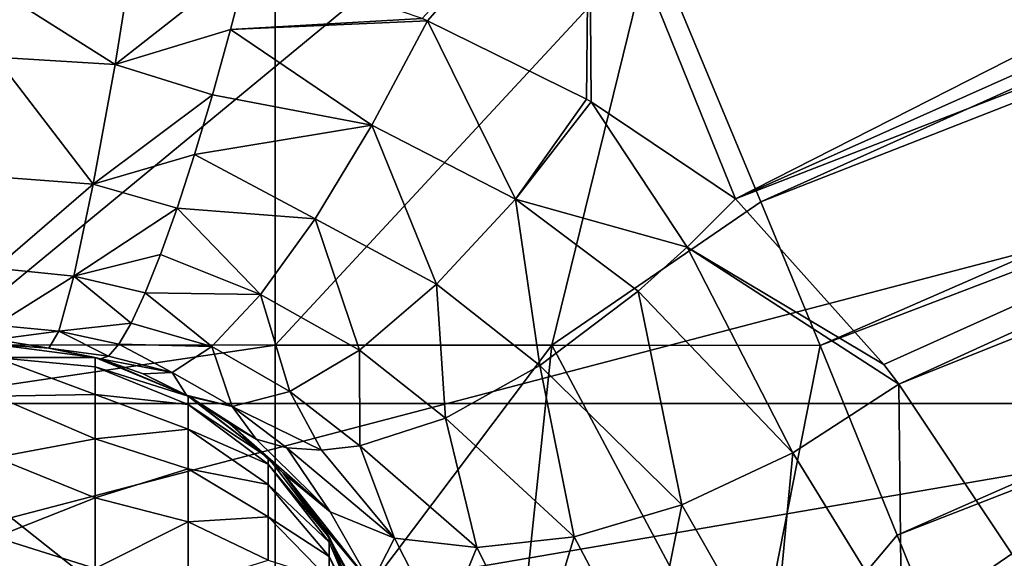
# Model space of a CAD drawing. Header units: millimetres. Extents: x -25 to 64, y -3 to 358.
# Tile 116 of 256: x 40.119 to 40.885, y 105.334 to 105.753. Entities that reach past the tile are written whole.
import ezdxf

# ---------------------------------------------------------------- set-up
doc = ezdxf.new("R2010")
doc.units = ezdxf.units.MM
doc.header["$LTSCALE"] = 52.148148
for name, color, linetype in [('106', 7, 'CONTINUOUS'), ('107', 7, 'CONTINUOUS'), ('112', 7, 'CONTINUOUS'), ('200', 7, 'CONTINUOUS'), ('201', 7, 'CONTINUOUS'), ('202', 7, 'CONTINUOUS'), ('203', 7, 'CONTINUOUS'), ('204', 7, 'CONTINUOUS'), ('207', 7, 'CONTINUOUS'), ('208', 7, 'CONTINUOUS'), ('228', 7, 'CONTINUOUS'), ('232', 7, 'CONTINUOUS'), ('236', 7, 'CONTINUOUS'), ('237', 7, 'CONTINUOUS')]:
    doc.layers.add(name, color=color, linetype=linetype)

msp = doc.modelspace()

# ---------------------------------------------------------------- linework, layer by layer
at = {"layer": '106', "color": 7, "linetype": 'CONTINUOUS'}
for points in [[(40.61077, 105.81525, -4.35622), (43.55105, 106.89467, -4.31262), (40.69583, 105.61094, -4.25129), (40.61077, 105.81525, -4.35622)], [(43.55105, 106.89467, -4.31262), (43.60903, 106.75118, -4.23205), (40.69583, 105.61094, -4.25129), (43.55105, 106.89467, -4.31262)], [(40.69583, 105.61094, -4.25129), (43.60903, 106.75118, -4.23205), (40.74192, 105.49907, -4.17888), (40.69583, 105.61094, -4.25129)], [(43.60903, 106.75118, -4.23205), (43.66415, 106.61474, -4.1383), (40.74192, 105.49907, -4.17888), (43.60903, 106.75118, -4.23205)], [(40.74192, 105.49907, -4.17888), (43.66415, 106.61474, -4.1383), (40.80208, 105.35162, -4.06433), (40.74192, 105.49907, -4.17888)], [(43.66415, 106.61474, -4.1383), (43.71601, 106.4864, -4.03209), (40.80208, 105.35162, -4.06433), (43.66415, 106.61474, -4.1383)], [(40.80208, 105.35162, -4.06433), (43.71601, 106.4864, -4.03209), (40.85858, 105.21149, -3.93099), (40.80208, 105.35162, -4.06433)], [(43.71601, 106.4864, -4.03209), (43.7642, 106.36713, -3.91421), (40.85858, 105.21149, -3.93099), (43.71601, 106.4864, -4.03209)], [(40.85858, 105.21149, -3.93099), (43.7642, 106.36713, -3.91421), (40.89259, 105.12615, -3.83513), (40.85858, 105.21149, -3.93099)]]:
    msp.add_3dface(points, dxfattribs=at)
at = {"layer": '107', "color": 7, "linetype": 'CONTINUOUS'}
for points in [[(40.61077, 105.81525, -4.35622), (40.31787, 105.4994, -4.2317), (40.31787, 105.81563, -4.37927), (40.61077, 105.81525, -4.35622)], [(40.61077, 105.81525, -4.35622), (40.53319, 105.4994, -4.21826), (40.31787, 105.4994, -4.2317), (40.61077, 105.81525, -4.35622)], [(40.61077, 105.81525, -4.35622), (40.69583, 105.61094, -4.25129), (40.53319, 105.4994, -4.21826), (40.61077, 105.81525, -4.35622)], [(40.69583, 105.61094, -4.25129), (40.74192, 105.49907, -4.17888), (40.53319, 105.4994, -4.21826), (40.69583, 105.61094, -4.25129)], [(40.50311, 105.21362, -4.02017), (40.31787, 105.21362, -4.03142), (40.53319, 105.4994, -4.21826), (40.50311, 105.21362, -4.02017)], [(40.53319, 105.4994, -4.21826), (40.31787, 105.21362, -4.03142), (40.31787, 105.4994, -4.2317), (40.53319, 105.4994, -4.21826)], [(40.68562, 105.21362, -3.98661), (40.50311, 105.21362, -4.02017), (40.53319, 105.4994, -4.21826), (40.68562, 105.21362, -3.98661)], [(40.74192, 105.49907, -4.17888), (40.68562, 105.21362, -3.98661), (40.53319, 105.4994, -4.21826), (40.74192, 105.49907, -4.17888)], [(40.74192, 105.49907, -4.17888), (40.80208, 105.35162, -4.06433), (40.68562, 105.21362, -3.98661), (40.74192, 105.49907, -4.17888)], [(40.80208, 105.35162, -4.06433), (40.85858, 105.21149, -3.93099), (40.68562, 105.21362, -3.98661), (40.80208, 105.35162, -4.06433)]]:
    msp.add_3dface(points, dxfattribs=at)
at = {"layer": '112', "color": 7, "linetype": 'CONTINUOUS'}
for points in [[(38.4, 105.81793, -4.3801), (40.31787, 105.81563, -4.37927), (38.4, 105.50151, -4.23292), (38.4, 105.81793, -4.3801)], [(40.31787, 105.81563, -4.37927), (40.31787, 105.4994, -4.2317), (38.4, 105.50151, -4.23292), (40.31787, 105.81563, -4.37927)], [(38.4, 105.50151, -4.23292), (40.31787, 105.4994, -4.2317), (38.4, 105.21549, -4.03299), (38.4, 105.50151, -4.23292)], [(40.31787, 105.4994, -4.2317), (40.31787, 105.21362, -4.03142), (38.4, 105.21549, -4.03299), (40.31787, 105.4994, -4.2317)]]:
    msp.add_3dface(points, dxfattribs=at)
at = {"layer": '200', "color": 7, "linetype": 'CONTINUOUS'}
for points in [[(40.21007, 105.82303, 4.38194), (40.1, 105.77672, 4.36159), (40.19324, 105.71784, 4.32904), (40.21007, 105.82303, 4.38194)], [(40.29733, 105.79947, 4.3733), (40.21007, 105.82303, 4.38194), (40.19324, 105.71784, 4.32904), (40.29733, 105.79947, 4.3733)], [(40.28311, 105.74512, 4.34879), (40.29733, 105.79947, 4.3733), (40.19324, 105.71784, 4.32904), (40.28311, 105.74512, 4.34879)], [(40.1, 105.77672, 4.36159), (40.1, 105.72347, 4.33079), (40.19324, 105.71784, 4.32904), (40.1, 105.77672, 4.36159)], [(40.2689, 105.69424, 4.31774), (40.28311, 105.74512, 4.34879), (40.19324, 105.71784, 4.32904), (40.2689, 105.69424, 4.31774)], [(40.1, 105.72347, 4.33079), (40.1, 105.63029, 4.25083), (40.17618, 105.62458, 4.2485), (40.1, 105.72347, 4.33079)], [(40.1, 105.72347, 4.33079), (40.17618, 105.62458, 4.2485), (40.19324, 105.71784, 4.32904), (40.1, 105.72347, 4.33079)], [(40.17618, 105.62458, 4.2485), (40.2689, 105.69424, 4.31774), (40.19324, 105.71784, 4.32904), (40.17618, 105.62458, 4.2485)], [(40.25491, 105.64765, 4.28053), (40.2689, 105.69424, 4.31774), (40.17618, 105.62458, 4.2485), (40.25491, 105.64765, 4.28053)], [(40.24136, 105.60602, 4.23771), (40.25491, 105.64765, 4.28053), (40.17618, 105.62458, 4.2485), (40.24136, 105.60602, 4.23771)], [(40.1, 105.63029, 4.25083), (40.1, 105.55939, 4.15057), (40.17618, 105.62458, 4.2485), (40.1, 105.63029, 4.25083)], [(40.1, 105.55939, 4.15057), (40.16104, 105.55318, 4.14536), (40.17618, 105.62458, 4.2485), (40.1, 105.55939, 4.15057)], [(40.16104, 105.55318, 4.14536), (40.24136, 105.60602, 4.23771), (40.17618, 105.62458, 4.2485), (40.16104, 105.55318, 4.14536)], [(40.22847, 105.56997, 4.18991), (40.24136, 105.60602, 4.23771), (40.16104, 105.55318, 4.14536), (40.22847, 105.56997, 4.18991)], [(40.21647, 105.54003, 4.13785), (40.22847, 105.56997, 4.18991), (40.16104, 105.55318, 4.14536), (40.21647, 105.54003, 4.13785)], [(40.1, 105.55939, 4.15057), (40.1, 105.51508, 4.03607), (40.16104, 105.55318, 4.14536), (40.1, 105.55939, 4.15057)], [(40.1, 105.51508, 4.03607), (40.14922, 105.51028, 4.02925), (40.16104, 105.55318, 4.14536), (40.1, 105.51508, 4.03607)], [(40.14922, 105.51028, 4.02925), (40.2056, 105.51664, 4.08231), (40.16104, 105.55318, 4.14536), (40.14922, 105.51028, 4.02925)], [(40.2056, 105.51664, 4.08231), (40.21647, 105.54003, 4.13785), (40.16104, 105.55318, 4.14536), (40.2056, 105.51664, 4.08231)], [(40.1, 105.51508, 4.03607), (40.1, 105.50378, 3.9756), (40.14922, 105.51028, 4.02925), (40.1, 105.51508, 4.03607)], [(40.19605, 105.50015, 4.0241), (40.2056, 105.51664, 4.08231), (40.14922, 105.51028, 4.02925), (40.19605, 105.50015, 4.0241)], [(40.1, 105.50378, 3.9756), (40.14147, 105.49712, 3.91148), (40.14922, 105.51028, 4.02925), (40.1, 105.50378, 3.9756)], [(40.14147, 105.49712, 3.91148), (40.18803, 105.49077, 3.96407), (40.14922, 105.51028, 4.02925), (40.14147, 105.49712, 3.91148)], [(40.18803, 105.49077, 3.96407), (40.19605, 105.50015, 4.0241), (40.14922, 105.51028, 4.02925), (40.18803, 105.49077, 3.96407)], [(40.1, 105.50378, 3.9756), (40.1, 105.5, 3.91421), (40.14147, 105.49712, 3.91148), (40.1, 105.50378, 3.9756)], [(40.1817, 105.48866, 3.90316), (40.18803, 105.49077, 3.96407), (40.14147, 105.49712, 3.91148), (40.1817, 105.48866, 3.90316)]]:
    msp.add_3dface(points, dxfattribs=at)
at = {"layer": '201', "color": 7, "linetype": 'CONTINUOUS'}
for points in [[(40.29733, 105.79947, 4.3733), (40.28311, 105.74512, 4.34879), (40.43218, 105.75349, 4.35194), (40.29733, 105.79947, 4.3733)], [(40.28311, 105.74512, 4.34879), (40.43624, 105.75181, 4.351), (40.43218, 105.75349, 4.35194), (40.28311, 105.74512, 4.34879)], [(40.28311, 105.74512, 4.34879), (40.39313, 105.67065, 4.31001), (40.43624, 105.75181, 4.351), (40.28311, 105.74512, 4.34879)], [(40.39313, 105.67065, 4.31001), (40.50492, 105.61312, 4.27389), (40.43624, 105.75181, 4.351), (40.39313, 105.67065, 4.31001)], [(40.50492, 105.61312, 4.27389), (40.5602, 105.69072, 4.31283), (40.43624, 105.75181, 4.351), (40.50492, 105.61312, 4.27389)], [(40.28311, 105.74512, 4.34879), (40.2689, 105.69424, 4.31774), (40.39313, 105.67065, 4.31001), (40.28311, 105.74512, 4.34879)], [(40.2689, 105.69424, 4.31774), (40.25491, 105.64765, 4.28053), (40.39313, 105.67065, 4.31001), (40.2689, 105.69424, 4.31774)], [(40.50492, 105.61312, 4.27389), (40.5637, 105.68869, 4.31145), (40.5602, 105.69072, 4.31283), (40.50492, 105.61312, 4.27389)], [(40.50492, 105.61312, 4.27389), (40.63852, 105.57579, 4.24174), (40.5637, 105.68869, 4.31145), (40.50492, 105.61312, 4.27389)], [(40.63852, 105.57579, 4.24174), (40.67609, 105.6134, 4.25659), (40.5637, 105.68869, 4.31145), (40.63852, 105.57579, 4.24174)], [(40.25491, 105.64765, 4.28053), (40.34878, 105.59776, 4.24922), (40.39313, 105.67065, 4.31001), (40.25491, 105.64765, 4.28053)], [(40.34878, 105.59776, 4.24922), (40.44335, 105.54678, 4.21591), (40.39313, 105.67065, 4.31001), (40.34878, 105.59776, 4.24922)], [(40.44335, 105.54678, 4.21591), (40.50492, 105.61312, 4.27389), (40.39313, 105.67065, 4.31001), (40.44335, 105.54678, 4.21591)], [(40.25491, 105.64765, 4.28053), (40.24136, 105.60602, 4.23771), (40.34878, 105.59776, 4.24922), (40.25491, 105.64765, 4.28053)], [(40.44335, 105.54678, 4.21591), (40.52389, 105.48349, 4.16736), (40.50492, 105.61312, 4.27389), (40.44335, 105.54678, 4.21591)], [(40.60031, 105.54131, 4.22177), (40.63852, 105.57579, 4.24174), (40.50492, 105.61312, 4.27389), (40.60031, 105.54131, 4.22177)], [(40.52389, 105.48349, 4.16736), (40.60031, 105.54131, 4.22177), (40.50492, 105.61312, 4.27389), (40.52389, 105.48349, 4.16736)], [(40.24136, 105.60602, 4.23771), (40.22847, 105.56997, 4.18991), (40.30626, 105.53896, 4.17108), (40.24136, 105.60602, 4.23771)], [(40.24136, 105.60602, 4.23771), (40.30626, 105.53896, 4.17108), (40.34878, 105.59776, 4.24922), (40.24136, 105.60602, 4.23771)], [(40.30626, 105.53896, 4.17108), (40.38331, 105.49549, 4.13968), (40.34878, 105.59776, 4.24922), (40.30626, 105.53896, 4.17108)], [(40.38331, 105.49549, 4.13968), (40.44335, 105.54678, 4.21591), (40.34878, 105.59776, 4.24922), (40.38331, 105.49549, 4.13968)], [(40.22847, 105.56997, 4.18991), (40.21647, 105.54003, 4.13785), (40.30626, 105.53896, 4.17108), (40.22847, 105.56997, 4.18991)], [(40.38331, 105.49549, 4.13968), (40.45049, 105.44274, 4.09594), (40.44335, 105.54678, 4.21591), (40.38331, 105.49549, 4.13968)], [(40.45049, 105.44274, 4.09594), (40.52389, 105.48349, 4.16736), (40.44335, 105.54678, 4.21591), (40.45049, 105.44274, 4.09594)], [(40.21647, 105.54003, 4.13785), (40.2056, 105.51664, 4.08231), (40.26848, 105.4985, 4.08055), (40.21647, 105.54003, 4.13785)], [(40.21647, 105.54003, 4.13785), (40.26848, 105.4985, 4.08055), (40.30626, 105.53896, 4.17108), (40.21647, 105.54003, 4.13785)], [(40.26848, 105.4985, 4.08055), (40.32914, 105.46335, 4.05017), (40.30626, 105.53896, 4.17108), (40.26848, 105.4985, 4.08055)], [(40.32914, 105.46335, 4.05017), (40.38331, 105.49549, 4.13968), (40.30626, 105.53896, 4.17108), (40.32914, 105.46335, 4.05017)], [(40.2056, 105.51664, 4.08231), (40.19605, 105.50015, 4.0241), (40.26848, 105.4985, 4.08055), (40.2056, 105.51664, 4.08231)], [(40.19605, 105.50015, 4.0241), (40.18803, 105.49077, 3.96407), (40.23768, 105.47816, 3.98408), (40.19605, 105.50015, 4.0241)], [(40.19605, 105.50015, 4.0241), (40.23768, 105.47816, 3.98408), (40.26848, 105.4985, 4.08055), (40.19605, 105.50015, 4.0241)], [(40.23768, 105.47816, 3.98408), (40.28435, 105.45176, 3.95415), (40.26848, 105.4985, 4.08055), (40.23768, 105.47816, 3.98408)], [(40.28435, 105.45176, 3.95415), (40.32914, 105.46335, 4.05017), (40.26848, 105.4985, 4.08055), (40.28435, 105.45176, 3.95415)], [(40.18803, 105.49077, 3.96407), (40.1817, 105.48866, 3.90316), (40.23768, 105.47816, 3.98408), (40.18803, 105.49077, 3.96407)], [(40.32914, 105.46335, 4.05017), (40.38371, 105.42106, 4.011), (40.38331, 105.49549, 4.13968), (40.32914, 105.46335, 4.05017)], [(40.38371, 105.42106, 4.011), (40.45049, 105.44274, 4.09594), (40.38331, 105.49549, 4.13968), (40.38371, 105.42106, 4.011)], [(40.23768, 105.47816, 3.98408), (40.1817, 105.48866, 3.90316), (40.21497, 105.47709, 3.88826), (40.23768, 105.47816, 3.98408)], [(40.21497, 105.47709, 3.88826), (40.24867, 105.46057, 3.86086), (40.23768, 105.47816, 3.98408), (40.21497, 105.47709, 3.88826)], [(40.24867, 105.46057, 3.86086), (40.28435, 105.45176, 3.95415), (40.23768, 105.47816, 3.98408), (40.24867, 105.46057, 3.86086)], [(40.25076, 105.45937, 3.85868), (40.28435, 105.45176, 3.95415), (40.24867, 105.46057, 3.86086), (40.25076, 105.45937, 3.85868)], [(40.28245, 105.43814, 3.81745), (40.30288, 105.42632, 3.86732), (40.25076, 105.45937, 3.85868), (40.28245, 105.43814, 3.81745)], [(40.25076, 105.45937, 3.85868), (40.30288, 105.42632, 3.86732), (40.28435, 105.45176, 3.95415), (40.25076, 105.45937, 3.85868)], [(40.28435, 105.45176, 3.95415), (40.35383, 105.41773, 3.96474), (40.32914, 105.46335, 4.05017), (40.28435, 105.45176, 3.95415)], [(40.35383, 105.41773, 3.96474), (40.38371, 105.42106, 4.011), (40.32914, 105.46335, 4.05017), (40.35383, 105.41773, 3.96474)], [(40.32678, 105.41949, 3.91665), (40.35383, 105.41773, 3.96474), (40.28435, 105.45176, 3.95415), (40.32678, 105.41949, 3.91665)], [(40.30288, 105.42632, 3.86732), (40.32678, 105.41949, 3.91665), (40.28435, 105.45176, 3.95415), (40.30288, 105.42632, 3.86732)]]:
    msp.add_3dface(points, dxfattribs=at)
at = {"layer": '202', "color": 7, "linetype": 'CONTINUOUS'}
for points in [[(40.43218, 105.75349, 4.35194), (40.43624, 105.75181, 4.351), (40.56231, 105.895, 4.39056), (40.43218, 105.75349, 4.35194)], [(40.43624, 105.75181, 4.351), (40.5602, 105.69072, 4.31283), (40.56231, 105.895, 4.39056), (40.43624, 105.75181, 4.351)], [(40.5602, 105.69072, 4.31283), (40.5637, 105.68869, 4.31145), (40.56231, 105.895, 4.39056), (40.5602, 105.69072, 4.31283)], [(40.5637, 105.68869, 4.31145), (40.67609, 105.6134, 4.25659), (40.56231, 105.895, 4.39056), (40.5637, 105.68869, 4.31145)]]:
    msp.add_3dface(points, dxfattribs=at)
at = {"layer": '203', "color": 7, "linetype": 'CONTINUOUS'}
for points in [[(40.56231, 105.895, 4.39056), (40.67609, 105.6134, 4.25659), (43.49067, 107.04413, 4.37939), (40.56231, 105.895, 4.39056)], [(43.49067, 107.04413, 4.37939), (40.67609, 105.6134, 4.25659), (43.55105, 106.89467, 4.31262), (43.49067, 107.04413, 4.37939)], [(43.55105, 106.89467, 4.31262), (40.67609, 105.6134, 4.25659), (43.60903, 106.75118, 4.23205), (43.55105, 106.89467, 4.31262)], [(40.67609, 105.6134, 4.25659), (40.7915, 105.48446, 4.15765), (43.60903, 106.75118, 4.23205), (40.67609, 105.6134, 4.25659)], [(40.7915, 105.48446, 4.15765), (40.80337, 105.46897, 4.1448), (43.60903, 106.75118, 4.23205), (40.7915, 105.48446, 4.15765)], [(43.60903, 106.75118, 4.23205), (40.80337, 105.46897, 4.1448), (43.66415, 106.61474, 4.1383), (43.60903, 106.75118, 4.23205)], [(40.80337, 105.46897, 4.1448), (40.8913, 105.33713, 4.02583), (43.66415, 106.61474, 4.1383), (40.80337, 105.46897, 4.1448)]]:
    msp.add_3dface(points, dxfattribs=at)
at = {"layer": '204', "color": 7, "linetype": 'CONTINUOUS'}
for points in [[(40.67609, 105.6134, 4.25659), (40.63852, 105.57579, 4.24174), (40.7915, 105.48446, 4.15765), (40.67609, 105.6134, 4.25659)], [(40.63852, 105.57579, 4.24174), (40.60031, 105.54131, 4.22177), (40.72077, 105.4156, 4.1194), (40.63852, 105.57579, 4.24174)], [(40.63852, 105.57579, 4.24174), (40.80337, 105.46897, 4.1448), (40.7915, 105.48446, 4.15765), (40.63852, 105.57579, 4.24174)], [(40.80337, 105.46897, 4.1448), (40.63852, 105.57579, 4.24174), (40.72077, 105.4156, 4.1194), (40.80337, 105.46897, 4.1448)], [(40.60031, 105.54131, 4.22177), (40.52389, 105.48349, 4.16736), (40.63427, 105.37518, 4.07744), (40.60031, 105.54131, 4.22177)], [(40.60031, 105.54131, 4.22177), (40.63427, 105.37518, 4.07744), (40.72077, 105.4156, 4.1194), (40.60031, 105.54131, 4.22177)], [(40.52389, 105.48349, 4.16736), (40.45049, 105.44274, 4.09594), (40.55052, 105.35029, 4.02052), (40.52389, 105.48349, 4.16736)], [(40.52389, 105.48349, 4.16736), (40.55052, 105.35029, 4.02052), (40.63427, 105.37518, 4.07744), (40.52389, 105.48349, 4.16736)], [(40.80544, 105.27816, 3.9916), (40.80337, 105.46897, 4.1448), (40.72077, 105.4156, 4.1194), (40.80544, 105.27816, 3.9916)], [(40.8913, 105.33713, 4.02583), (40.80337, 105.46897, 4.1448), (40.80544, 105.27816, 3.9916), (40.8913, 105.33713, 4.02583)], [(40.30288, 105.42632, 3.86732), (40.28245, 105.43814, 3.81745), (40.36047, 105.36964, 3.80449), (40.30288, 105.42632, 3.86732)], [(40.28245, 105.43814, 3.81745), (40.32388, 105.3997, 3.73344), (40.36047, 105.36964, 3.80449), (40.28245, 105.43814, 3.81745)], [(40.45049, 105.44274, 4.09594), (40.38371, 105.42106, 4.011), (40.47474, 105.342, 3.9527), (40.45049, 105.44274, 4.09594)], [(40.45049, 105.44274, 4.09594), (40.47474, 105.342, 3.9527), (40.55052, 105.35029, 4.02052), (40.45049, 105.44274, 4.09594)], [(40.32678, 105.41949, 3.91665), (40.30288, 105.42632, 3.86732), (40.36047, 105.36964, 3.80449), (40.32678, 105.41949, 3.91665)], [(40.38371, 105.42106, 4.011), (40.35383, 105.41773, 3.96474), (40.41075, 105.34932, 3.87904), (40.38371, 105.42106, 4.011)], [(40.38371, 105.42106, 4.011), (40.41075, 105.34932, 3.87904), (40.47474, 105.342, 3.9527), (40.38371, 105.42106, 4.011)], [(40.35383, 105.41773, 3.96474), (40.32678, 105.41949, 3.91665), (40.41075, 105.34932, 3.87904), (40.35383, 105.41773, 3.96474)], [(40.32678, 105.41949, 3.91665), (40.36047, 105.36964, 3.80449), (40.41075, 105.34932, 3.87904), (40.32678, 105.41949, 3.91665)], [(40.63427, 105.37518, 4.07744), (40.70523, 105.25103, 3.95637), (40.72077, 105.4156, 4.1194), (40.63427, 105.37518, 4.07744)], [(40.70523, 105.25103, 3.95637), (40.80544, 105.27816, 3.9916), (40.72077, 105.4156, 4.1194), (40.70523, 105.25103, 3.95637)], [(40.32656, 105.39665, 3.72633), (40.39238, 105.31378, 3.70042), (40.32388, 105.3997, 3.73344), (40.32656, 105.39665, 3.72633)], [(40.32388, 105.3997, 3.73344), (40.39238, 105.31378, 3.70042), (40.36047, 105.36964, 3.80449), (40.32388, 105.3997, 3.73344)], [(40.35398, 105.35966, 3.63326), (40.39238, 105.31378, 3.70042), (40.32656, 105.39665, 3.72633), (40.35398, 105.35966, 3.63326)], [(40.55052, 105.35029, 4.02052), (40.60793, 105.24185, 3.90518), (40.63427, 105.37518, 4.07744), (40.55052, 105.35029, 4.02052)], [(40.60793, 105.24185, 3.90518), (40.70523, 105.25103, 3.95637), (40.63427, 105.37518, 4.07744), (40.60793, 105.24185, 3.90518)], [(40.36047, 105.36964, 3.80449), (40.39238, 105.31378, 3.70042), (40.41075, 105.34932, 3.87904), (40.36047, 105.36964, 3.80449)], [(40.37469, 105.32061, 3.51989), (40.40616, 105.26611, 3.5742), (40.35398, 105.35966, 3.63326), (40.37469, 105.32061, 3.51989)], [(40.36089, 105.3481, 3.6015), (40.37469, 105.32061, 3.51989), (40.35398, 105.35966, 3.63326), (40.36089, 105.3481, 3.6015)], [(40.35398, 105.35966, 3.63326), (40.40616, 105.26611, 3.5742), (40.39238, 105.31378, 3.70042), (40.35398, 105.35966, 3.63326)], [(40.39238, 105.31378, 3.70042), (40.44773, 105.27623, 3.77189), (40.41075, 105.34932, 3.87904), (40.39238, 105.31378, 3.70042)], [(40.41075, 105.34932, 3.87904), (40.44773, 105.27623, 3.77189), (40.47474, 105.342, 3.9527), (40.41075, 105.34932, 3.87904)], [(40.47474, 105.342, 3.9527), (40.52041, 105.25096, 3.84193), (40.55052, 105.35029, 4.02052), (40.47474, 105.342, 3.9527)], [(40.52041, 105.25096, 3.84193), (40.60793, 105.24185, 3.90518), (40.55052, 105.35029, 4.02052), (40.52041, 105.25096, 3.84193)], [(40.44773, 105.27623, 3.77189), (40.52041, 105.25096, 3.84193), (40.47474, 105.342, 3.9527), (40.44773, 105.27623, 3.77189)], [(40.9006, 105.32103, 4.01003), (40.8913, 105.33713, 4.02583), (40.80544, 105.27816, 3.9916), (40.9006, 105.32103, 4.01003)]]:
    msp.add_3dface(points, dxfattribs=at)
at = {"layer": '207', "color": 7, "linetype": 'CONTINUOUS'}
for points in [[(40.14147, 105.49712, 3.91148), (40.1, 105.5, 3.91421), (40.17765, 105.48978, 2), (40.14147, 105.49712, 3.91148)], [(40.17765, 105.48978, 2), (40.1, 105.5, 3.91421), (40.1, 105.5, 2.95711), (40.17765, 105.48978, 2)], [(40.1, 105.5, 2.00001), (40.17765, 105.48978, 2), (40.1, 105.5, 2.95711), (40.1, 105.5, 2.00001)], [(40.1817, 105.48866, 3.90316), (40.14147, 105.49712, 3.91148), (40.17765, 105.48978, 2), (40.1817, 105.48866, 3.90316)], [(40.25007, 105.45977, 2), (40.1817, 105.48866, 3.90316), (40.17765, 105.48978, 2), (40.25007, 105.45977, 2)], [(40.21497, 105.47709, 3.88826), (40.1817, 105.48866, 3.90316), (40.25007, 105.45977, 2), (40.21497, 105.47709, 3.88826)], [(40.24867, 105.46057, 3.86086), (40.21497, 105.47709, 3.88826), (40.25007, 105.45977, 2), (40.24867, 105.46057, 3.86086)], [(40.25076, 105.45937, 3.85868), (40.24867, 105.46057, 3.86086), (40.25007, 105.45977, 2), (40.25076, 105.45937, 3.85868)], [(40.31224, 105.41202, 2), (40.25076, 105.45937, 3.85868), (40.25007, 105.45977, 2), (40.31224, 105.41202, 2)], [(40.28245, 105.43814, 3.81745), (40.25076, 105.45937, 3.85868), (40.31224, 105.41202, 2), (40.28245, 105.43814, 3.81745)], [(40.32388, 105.3997, 3.73344), (40.28245, 105.43814, 3.81745), (40.31224, 105.41202, 2), (40.32388, 105.3997, 3.73344)], [(40.35993, 105.3498, 2), (40.32388, 105.3997, 3.73344), (40.31224, 105.41202, 2), (40.35993, 105.3498, 2)], [(40.32656, 105.39665, 3.72633), (40.32388, 105.3997, 3.73344), (40.35993, 105.3498, 2), (40.32656, 105.39665, 3.72633)], [(40.35398, 105.35966, 3.63326), (40.32656, 105.39665, 3.72633), (40.35993, 105.3498, 2), (40.35398, 105.35966, 3.63326)], [(40.36089, 105.3481, 3.6015), (40.35398, 105.35966, 3.63326), (40.35993, 105.3498, 2), (40.36089, 105.3481, 3.6015)], [(40.38986, 105.27734, 2), (40.36089, 105.3481, 3.6015), (40.35993, 105.3498, 2), (40.38986, 105.27734, 2)], [(40.37469, 105.32061, 3.51989), (40.36089, 105.3481, 3.6015), (40.38986, 105.27734, 2), (40.37469, 105.32061, 3.51989)]]:
    msp.add_3dface(points, dxfattribs=at)
at = {"layer": '208', "color": 7, "linetype": 'CONTINUOUS'}
for points in [[(40.17765, 105.48978, 2), (40.1, 105.5, 2.00001), (40.1, 105.48978, 1.92235), (40.17765, 105.48978, 2)], [(40.17765, 105.48251, 1.93552), (40.17765, 105.48978, 2), (40.1, 105.48978, 1.92235), (40.17765, 105.48251, 1.93552)], [(40.17765, 105.46108, 1.87427), (40.17765, 105.48251, 1.93552), (40.1, 105.48978, 1.92235), (40.17765, 105.46108, 1.87427)], [(40.1, 105.45981, 1.85), (40.17765, 105.46108, 1.87427), (40.1, 105.48978, 1.92235), (40.1, 105.45981, 1.85)], [(40.25007, 105.45977, 2), (40.17765, 105.48978, 2), (40.17765, 105.48251, 1.93552), (40.25007, 105.45977, 2)], [(40.25007, 105.45977, 2), (40.17765, 105.48251, 1.93552), (40.25007, 105.45326, 1.9422), (40.25007, 105.45977, 2)], [(40.17765, 105.48251, 1.93552), (40.17765, 105.46108, 1.87427), (40.25007, 105.45326, 1.9422), (40.17765, 105.48251, 1.93552)], [(40.17765, 105.42656, 1.81933), (40.17765, 105.46108, 1.87427), (40.1, 105.45981, 1.85), (40.17765, 105.42656, 1.81933)], [(40.1, 105.41213, 1.78787), (40.17765, 105.42656, 1.81933), (40.1, 105.45981, 1.85), (40.1, 105.41213, 1.78787)], [(40.17765, 105.46108, 1.87427), (40.17765, 105.42656, 1.81933), (40.25007, 105.43404, 1.88729), (40.17765, 105.46108, 1.87427)], [(40.25007, 105.45326, 1.9422), (40.17765, 105.46108, 1.87427), (40.25007, 105.43404, 1.88729), (40.25007, 105.45326, 1.9422)], [(40.31224, 105.41202, 2), (40.25007, 105.45977, 2), (40.25007, 105.45326, 1.9422), (40.31224, 105.41202, 2)], [(40.31224, 105.41202, 2), (40.25007, 105.45326, 1.9422), (40.31224, 105.40671, 1.95282), (40.31224, 105.41202, 2)], [(40.25007, 105.45326, 1.9422), (40.25007, 105.43404, 1.88729), (40.31224, 105.40671, 1.95282), (40.25007, 105.45326, 1.9422)], [(40.25007, 105.43404, 1.88729), (40.17765, 105.42656, 1.81933), (40.25007, 105.4031, 1.83804), (40.25007, 105.43404, 1.88729)], [(40.25007, 105.43404, 1.88729), (40.25007, 105.4031, 1.83804), (40.31224, 105.39102, 1.90801), (40.25007, 105.43404, 1.88729)], [(40.31224, 105.40671, 1.95282), (40.25007, 105.43404, 1.88729), (40.31224, 105.39102, 1.90801), (40.31224, 105.40671, 1.95282)], [(40.17765, 105.38067, 1.77344), (40.17765, 105.42656, 1.81933), (40.1, 105.41213, 1.78787), (40.17765, 105.38067, 1.77344)], [(40.17765, 105.42656, 1.81933), (40.17765, 105.38067, 1.77344), (40.25007, 105.4031, 1.83804), (40.17765, 105.42656, 1.81933)], [(40.1, 105.35, 1.74019), (40.17765, 105.38067, 1.77344), (40.1, 105.41213, 1.78787), (40.1, 105.35, 1.74019)], [(40.35993, 105.3498, 2), (40.31224, 105.41202, 2), (40.31224, 105.40671, 1.95282), (40.35993, 105.3498, 2)], [(40.35993, 105.3498, 2), (40.31224, 105.40671, 1.95282), (40.35993, 105.34604, 1.96667), (40.35993, 105.3498, 2)], [(40.31224, 105.40671, 1.95282), (40.31224, 105.39102, 1.90801), (40.35993, 105.34604, 1.96667), (40.31224, 105.40671, 1.95282)], [(40.25007, 105.4031, 1.83804), (40.17765, 105.38067, 1.77344), (40.25007, 105.36196, 1.7969), (40.25007, 105.4031, 1.83804)], [(40.25007, 105.4031, 1.83804), (40.25007, 105.36196, 1.7969), (40.31224, 105.36576, 1.86781), (40.25007, 105.4031, 1.83804)], [(40.31224, 105.39102, 1.90801), (40.25007, 105.4031, 1.83804), (40.31224, 105.36576, 1.86781), (40.31224, 105.39102, 1.90801)], [(40.31224, 105.39102, 1.90801), (40.31224, 105.36576, 1.86781), (40.35993, 105.33496, 1.93501), (40.31224, 105.39102, 1.90801)], [(40.35993, 105.34604, 1.96667), (40.31224, 105.39102, 1.90801), (40.35993, 105.33496, 1.93501), (40.35993, 105.34604, 1.96667)], [(40.17765, 105.32573, 1.73892), (40.17765, 105.38067, 1.77344), (40.1, 105.35, 1.74019), (40.17765, 105.32573, 1.73892)], [(40.17765, 105.38067, 1.77344), (40.17765, 105.32573, 1.73892), (40.25007, 105.36196, 1.7969), (40.17765, 105.38067, 1.77344)], [(40.25007, 105.36196, 1.7969), (40.17765, 105.32573, 1.73892), (40.25007, 105.31271, 1.76596), (40.25007, 105.36196, 1.7969)], [(40.31224, 105.36576, 1.86781), (40.25007, 105.36196, 1.7969), (40.31224, 105.33219, 1.83424), (40.31224, 105.36576, 1.86781)], [(40.25007, 105.36196, 1.7969), (40.25007, 105.31271, 1.76596), (40.31224, 105.33219, 1.83424), (40.25007, 105.36196, 1.7969)], [(40.31224, 105.36576, 1.86781), (40.31224, 105.33219, 1.83424), (40.35993, 105.31712, 1.9066), (40.31224, 105.36576, 1.86781)], [(40.35993, 105.33496, 1.93501), (40.31224, 105.36576, 1.86781), (40.35993, 105.31712, 1.9066), (40.35993, 105.33496, 1.93501)], [(40.1, 105.27765, 1.71022), (40.17765, 105.32573, 1.73892), (40.1, 105.35, 1.74019), (40.1, 105.27765, 1.71022)], [(40.38986, 105.27734, 2), (40.35993, 105.3498, 2), (40.35993, 105.34604, 1.96667), (40.38986, 105.27734, 2)], [(40.38986, 105.27734, 2), (40.35993, 105.34604, 1.96667), (40.38986, 105.2754, 1.98279), (40.38986, 105.27734, 2)], [(40.35993, 105.34604, 1.96667), (40.35993, 105.33496, 1.93501), (40.38986, 105.2754, 1.98279), (40.35993, 105.34604, 1.96667)], [(40.35993, 105.33496, 1.93501), (40.35993, 105.31712, 1.9066), (40.38986, 105.26968, 1.96644), (40.35993, 105.33496, 1.93501)], [(40.38986, 105.2754, 1.98279), (40.35993, 105.33496, 1.93501), (40.38986, 105.26968, 1.96644), (40.38986, 105.2754, 1.98279)]]:
    msp.add_3dface(points, dxfattribs=at)
at = {"layer": '228', "color": 7, "linetype": 'CONTINUOUS', "true_color": 0xaaaaaa}
for points in [[(41.6, 106.77417, 11.94288), (41.6, 105.4541, 11.56257), (40, 106.77417, 11.94288), (41.6, 106.77417, 11.94288)], [(40, 106.77417, 11.94288), (41.6, 105.4541, 11.56257), (40, 105.4541, 11.56257), (40, 106.77417, 11.94288)], [(41.6, 105.4541, 11.56257), (41.6, 104.18491, 11.03686), (40, 105.4541, 11.56257), (41.6, 105.4541, 11.56257)], [(40, 105.4541, 11.56257), (41.6, 104.18491, 11.03686), (40, 104.18491, 11.03686), (40, 105.4541, 11.56257)]]:
    msp.add_3dface(points, dxfattribs=at)
at = {"layer": '232', "color": 7, "linetype": 'CONTINUOUS', "true_color": 0xaaaaaa}
for points in [[(41.6, 105.4541, -11.56257), (41.6, 106.77417, -11.94288), (40, 105.4541, -11.56257), (41.6, 105.4541, -11.56257)], [(41.6, 106.77417, -11.94288), (40, 106.77417, -11.94288), (40, 105.4541, -11.56257), (41.6, 106.77417, -11.94288)], [(41.6, 104.18491, -11.03686), (41.6, 105.4541, -11.56257), (40, 104.18491, -11.03686), (41.6, 104.18491, -11.03686)], [(41.6, 105.4541, -11.56257), (40, 105.4541, -11.56257), (40, 104.18491, -11.03686), (41.6, 105.4541, -11.56257)]]:
    msp.add_3dface(points, dxfattribs=at)
at = {"layer": '236', "color": 7, "linetype": 'CONTINUOUS', "true_color": 0xaaaaaa}
for points in [[(39, 106.51823, 13.06403), (39, 105.07424, 12.64803), (46, 106.90559, 10.94676), (39, 106.51823, 13.06403)], [(39, 105.07424, 12.64803), (46, 106.27341, 10.77736), (46, 106.90559, 10.94676), (39, 105.07424, 12.64803)], [(39, 105.07424, 12.64803), (46, 105.65233, 10.57156), (46, 106.27341, 10.77736), (39, 105.07424, 12.64803)], [(39, 105.07424, 12.64803), (39, 103.68594, 12.07297), (46, 105.65233, 10.57156), (39, 105.07424, 12.64803)], [(39, 103.68594, 12.07297), (46, 105.04408, 10.32992), (46, 105.65233, 10.57156), (39, 103.68594, 12.07297)]]:
    msp.add_3dface(points, dxfattribs=at)
at = {"layer": '237', "color": 7, "linetype": 'CONTINUOUS', "true_color": 0xaaaaaa}
for points in [[(39, 105.07424, -12.64803), (39, 106.51823, -13.06403), (46, 106.27341, -10.77736), (39, 105.07424, -12.64803)], [(39, 105.07424, -12.64803), (46, 106.27341, -10.77736), (46, 105.65233, -10.57156), (39, 105.07424, -12.64803)], [(39, 105.07424, -12.64803), (46, 105.65233, -10.57156), (46, 105.04408, -10.32992), (39, 105.07424, -12.64803)]]:
    msp.add_3dface(points, dxfattribs=at)

doc.saveas('drawing.dxf')
